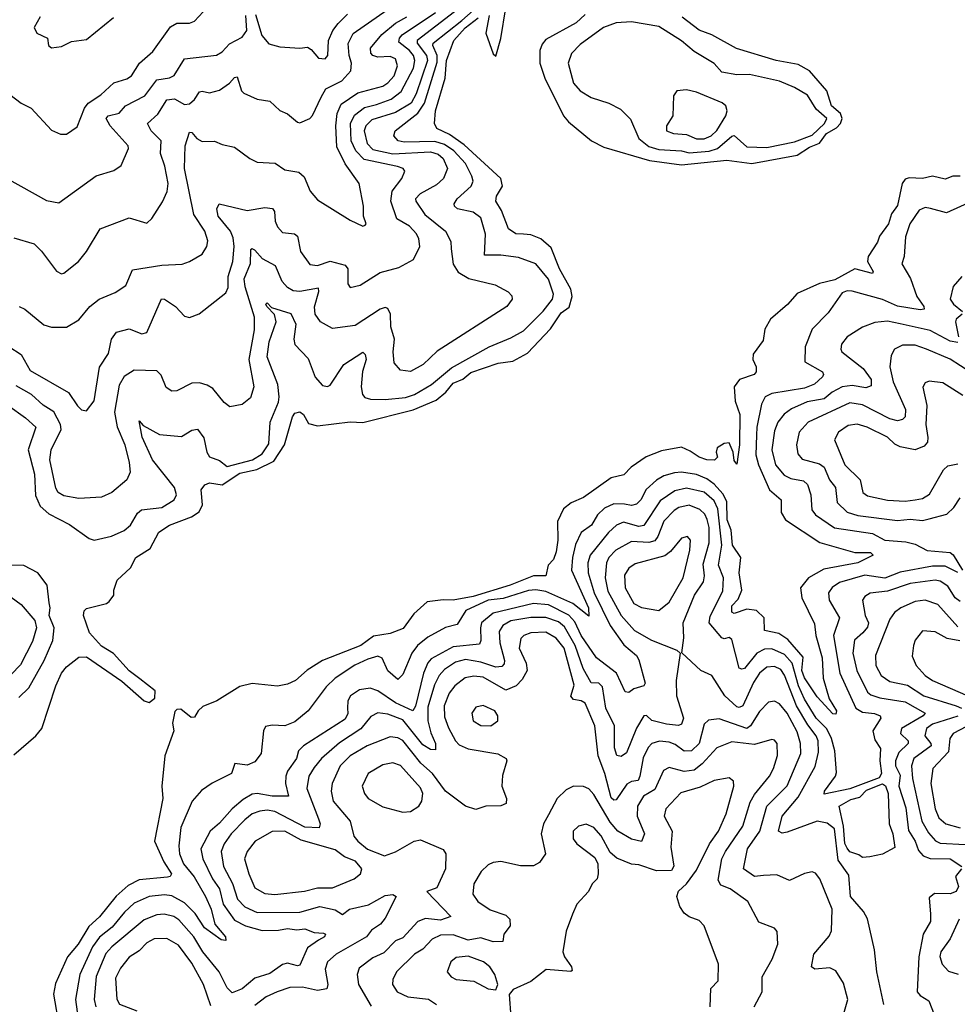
# Model space of a CAD drawing. Extents: x 1843161 to 1959474, y 907081 to 1016326.
# Tile 187 of 256: x 1863029 to 1866763, y 987676 to 991598. Entities that reach past the tile are written whole.
import ezdxf

# ---------------------------------------------------------------- set-up
doc = ezdxf.new("R2010")
doc.units = 0

msp = doc.modelspace()

# ---------------------------------------------------------------- linework, layer by layer
at = {"layer": '0CON20XD'}
for points in [[(1863005, 990729.6), (1863086, 990705), (1863116.2, 990676.2), (1863175, 990596), (1863195, 990586.2), (1863205, 990588.8), (1863262.9, 990635), (1863294.4, 990675), (1863348.8, 990765), (1863465, 990808.9), (1863535, 990788), (1863554.5, 990805.5), (1863597.1, 990872.9), (1863616.7, 990913.3), (1863620, 990945), (1863606.7, 991015), (1863589.8, 991065), (1863591.8, 991115), (1863552.4, 991155), (1863537.5, 991185), (1863578.8, 991221.2), (1863615, 991278.4), (1863645, 991282.4), (1863685, 991260.7), (1863705, 991262.5), (1863725, 991279.5), (1863745, 991310.5), (1863755, 991313.5), (1863785, 991306.2), (1863825, 991317.9), (1863865, 991345.3), (1863885, 991368.2), (1863895, 991370.5), (1863912.5, 991315), (1863922, 991305), (1863975, 991281.1), (1864025, 991273.1), (1864065, 991235.8), (1864095, 991223.1), (1864135, 991189.4), (1864145, 991187.5), (1864185, 991204), (1864195, 991215.8), (1864229.8, 991289.8), (1864247.7, 991322.3), (1864312.2, 991355), (1864348.2, 991395), (1864350.5, 991425), (1864340.6, 991455), (1864336.6, 991503.4), (1864356.6, 991543.4), (1864645, 991745.3)], [(1862990, 991300), (1863035, 991265.6), (1863074, 991245), (1863155, 991158), (1863191.7, 991141.7), (1863215, 991141.4), (1863258.3, 991171.7), (1863286.5, 991245), (1863301.9, 991265), (1863351.9, 991298.1), (1863403.9, 991346.1), (1863455, 991362), (1863473.5, 991375), (1863506.4, 991425), (1863559.2, 991470.8), (1863630, 991570), (1863655, 991583.8), (1863705, 991584.5), (1863725, 991592.2), (1863828.1, 991705)], [(1864021.4, 989908.6), (1864027, 989995), (1864060, 990075), (1864062.3, 990095), (1864056.6, 990145), (1864014.6, 990255), (1864022.3, 990315), (1864050.9, 990395), (1864043.1, 990423.1), (1864013.1, 990455), (1864009.2, 990465), (1864015, 990470), (1864032.1, 990452.1), (1864108.1, 990428.1), (1864128.5, 990385), (1864120.4, 990325), (1864125, 990304.4), (1864178.3, 990248.3), (1864205, 990174.4), (1864235, 990141.1), (1864255, 990136.9), (1864265, 990142.2), (1864320, 990225), (1864395, 990273.5), (1864404.7, 990264.7), (1864408.8, 990245), (1864393.9, 990196.1), (1864389.5, 990135), (1864394.7, 990105), (1864403.6, 990093.6), (1864425.8, 990085.8), (1864485, 990085.6), (1864565, 990093.2), (1864601.3, 990105), (1864669.4, 990145), (1864748.4, 990211.6), (1864898.9, 990295), (1864985, 990330.3), (1865035, 990358.4), (1865113.1, 990436.9), (1865150.3, 990485), (1865154.3, 990505), (1865135, 990564.6), (1865085, 990625.9), (1865015, 990650.3), (1864945, 990660.2), (1864880.6, 990660.6), (1864884, 990744), (1864865, 990808.9), (1864835, 990831.6), (1864773.1, 990845), (1864760.9, 990855), (1864758.8, 990865), (1864771.5, 990885), (1864827.2, 990935), (1864835.3, 990955), (1864830.2, 990975), (1864804.5, 991025), (1864758.1, 991075), (1864720.9, 991100.9), (1864682.3, 991112.3), (1864560.1, 991110.1), (1864535.7, 991115.7), (1864519.1, 991135), (1864524.6, 991155), (1864615, 991225.5), (1864641.5, 991265), (1864691.3, 991428.7), (1864691.2, 991455), (1864674.3, 991495), (1864676.1, 991505), (1864790.4, 991595), (1864915, 991706.4)], [(1864899.3, 991615), (1864885.8, 991545), (1864915, 991462.5), (1864925, 991453.3), (1864945, 991523.3), (1864964.7, 991645)], [(1862976.3, 990966.3), (1863135, 990877.5), (1863185, 990868.5), (1863333.9, 990976.1), (1863403.3, 990996.7), (1863432.6, 991017.4), (1863461.9, 991085), (1863460.6, 991095), (1863388.9, 991175), (1863373.4, 991205), (1863381.5, 991215), (1863425, 991225.2), (1863450.5, 991255), (1863526.6, 991295), (1863575, 991358.4), (1863625, 991366.6), (1863644.5, 991375.5), (1863685, 991442.4), (1863812.9, 991457.1), (1863835, 991470.5), (1863865, 991501.8), (1863915, 991528.2), (1863933.3, 991555), (1863929.8, 991615)], [(1862986.2, 990296.2), (1863035, 990264.4), (1863069.9, 990199.9), (1863223.3, 990113.3), (1863259.3, 990059.3), (1863275, 990044.4), (1863295, 990040), (1863325, 990080), (1863346.8, 990213.2), (1863382.2, 990267.8), (1863394.8, 990325.2), (1863415, 990353.6), (1863465, 990366.9), (1863515, 990346.5), (1863535, 990351.9), (1863593.9, 990486.1), (1863605, 990484.5), (1863650, 990455), (1863685, 990417.1), (1863705, 990411.9), (1863743.6, 990426.4), (1863850.2, 990509.8), (1863859.3, 990530.7), (1863859.3, 990575), (1863877.2, 990635), (1863882.5, 990695), (1863878.8, 990728.8), (1863868.6, 990755), (1863819.1, 990815), (1863813.8, 990845), (1863822.9, 990865), (1863935, 990838.6), (1864005, 990849.6), (1864035.5, 990845.5), (1864043.7, 990833.7), (1864046.7, 990795), (1864055, 990772.9), (1864075, 990750.9), (1864123.8, 990745), (1864135, 990735.5), (1864146.8, 990675), (1864185, 990622.2), (1864215, 990619.1), (1864265, 990635.6), (1864325, 990620.8), (1864335.3, 990605), (1864335.6, 990545.6), (1864345, 990531.4), (1864385, 990540), (1864465, 990591.2), (1864538.9, 990611.1), (1864597, 990643), (1864622.8, 990695), (1864618.8, 990725), (1864609.4, 990745), (1864581.4, 990775), (1864531.1, 990805), (1864506.6, 990875), (1864511.9, 990915), (1864550.4, 990965), (1864562.9, 990995), (1864555.8, 991005), (1864533.8, 991013.8), (1864400.9, 991040.9), (1864367.9, 991075), (1864348.5, 991115), (1864347, 991185), (1864362.3, 991217.7), (1864401.8, 991248.2), (1864449.8, 991260.2), (1864508.1, 991281.9), (1864548.1, 991311.9), (1864597.1, 991405), (1864602.8, 991435), (1864596.8, 991455), (1864581, 991475), (1864538.4, 991508.4), (1864541.6, 991525), (1864552.7, 991537.3), (1864685, 991626.2)], [(1863005, 988670), (1863092.5, 988745), (1863116.9, 988775), (1863172.1, 988945), (1863195, 988994.3), (1863215, 989020), (1863265, 989059.1), (1863295, 989059.8), (1863435, 988962.5), (1863524.9, 988884.9), (1863545, 988877.6), (1863566.6, 988895), (1863568.1, 988925), (1863507.1, 988972.9), (1863464.6, 989004.6), (1863402.6, 989072.6), (1863355, 989101.8), (1863306.5, 989155), (1863282.9, 989225), (1863285, 989242.5), (1863295, 989252.5), (1863375, 989272.5), (1863385, 989280), (1863403.3, 989305), (1863403.8, 989325), (1863417.5, 989365), (1863470, 989415), (1863492, 989455), (1863548.5, 989491.5), (1863583.1, 989556.9), (1863625.5, 989585), (1863712.9, 989617.1), (1863743.1, 989636.9), (1863757.1, 989665), (1863751.1, 989725), (1863765.8, 989745), (1863785, 989752.9), (1863835, 989745.2), (1863905, 989791.1), (1863973.4, 989806.6), (1864040.6, 989839.4), (1864083, 989905), (1864115, 990016.2), (1864125, 990030), (1864144.1, 990035.9), (1864158.6, 990025), (1864179.2, 989989.2), (1864215, 989979.6), (1864344.6, 989995.4), (1864395, 989992.9), (1864596.6, 990043.4), (1864687.6, 990082.4), (1864726.2, 990113.8), (1864755, 990150.4), (1864793.5, 990166.5), (1864825, 990192.4), (1864935, 990230), (1864992.9, 990237.1), (1865051, 990269), (1865143.2, 990366.8), (1865185, 990430.2), (1865217.1, 990452.9), (1865229.3, 990495), (1865223.5, 990525), (1865179.2, 990605), (1865145, 990689.2), (1865105, 990725.2), (1865065, 990741.3), (1865035, 990743.5), (1865004.8, 990744.8), (1864975.5, 990765), (1864947.5, 990837.5), (1864924.6, 990875), (1864927.3, 990895), (1864951.2, 990935), (1864944.6, 990965), (1864799.2, 991099.2), (1864740.7, 991140.7), (1864690.5, 991165), (1864680.7, 991185), (1864684.8, 991235), (1864723.3, 991365), (1864729.2, 991435), (1864757.6, 991515), (1864802.9, 991565), (1864855, 991606.1)], [(1864761.1, 991628.9), (1864612.1, 991515), (1864612.3, 991505), (1864649, 991455), (1864652.6, 991435), (1864607.8, 991302.2), (1864587.5, 991265), (1864525, 991227.8), (1864431.4, 991198.6), (1864407.6, 991175), (1864401.2, 991155), (1864412.7, 991105), (1864435, 991081.5), (1864515, 991064.3), (1864665, 991071.6), (1864695, 991061.9), (1864715.2, 991045), (1864732.2, 991005), (1864716.8, 990965), (1864689.5, 990940.5), (1864623.9, 990905), (1864605.4, 990885), (1864606.1, 990875), (1864641.8, 990821.8), (1864725.4, 990755), (1864746.2, 990715), (1864746.9, 990685), (1864754.7, 990624.7), (1864775, 990592.5), (1864817.7, 990567.7), (1864922.3, 990542.3), (1864975, 990514.3), (1864988.3, 990498.3), (1864990.8, 990485), (1864968.6, 990455), (1864692.2, 990277.8), (1864635.5, 990225), (1864585, 990196.4), (1864545, 990201.9), (1864520.7, 990230.7), (1864516.2, 990275), (1864522, 990325), (1864507.2, 990375), (1864505.3, 990425.3), (1864495, 990447.1), (1864485, 990451.1), (1864465, 990444.6), (1864365, 990380), (1864275, 990367.7), (1864227.5, 990395), (1864205.9, 990425), (1864203.6, 990453.6), (1864220.5, 990515), (1864218.6, 990528.6), (1864145, 990515.6), (1864118.5, 990518.5), (1864095, 990531.8), (1864074.7, 990555), (1864047.1, 990617.1), (1863996.2, 990645), (1863965, 990680.5), (1863955, 990685.6), (1863948.5, 990681.5), (1863946.7, 990625), (1863921.3, 990565), (1863925.3, 990535), (1863963.3, 990415), (1863963, 990363), (1863941.6, 990245), (1863960.8, 990135), (1863948.7, 990091.3), (1863915, 990064.5), (1863866.4, 990056.4), (1863842.7, 990072.7), (1863798.4, 990128.4), (1863775, 990142.7), (1863745, 990150.9), (1863715, 990150), (1863655, 990119.4), (1863635, 990118.6), (1863612.8, 990132.8), (1863592.1, 990182.1), (1863575, 990198.8), (1863485, 990201.5), (1863445, 990177.1), (1863425, 990142.5), (1863406.7, 990035), (1863416.7, 989976.7), (1863447.4, 989905), (1863465.4, 989834.6), (1863468.8, 989795), (1863455.6, 989765), (1863395.8, 989714.2), (1863355, 989695.4), (1863265, 989690.3), (1863205, 989700.9), (1863182.7, 989715), (1863172.3, 989732.3), (1863148.9, 989845), (1863153.6, 989885), (1863193.9, 989965), (1863190.7, 989985), (1863165, 990036.2), (1863122, 990062), (1863075.4, 990105.4), (1863015, 990139.4)], [(1863026.7, 990455), (1863049.4, 990445), (1863125, 990382.1), (1863155, 990372.7), (1863215, 990373.3), (1863265, 990402.2), (1863308.8, 990455), (1863345, 990484.6), (1863408.8, 990511.2), (1863450.9, 990539.1), (1863477.9, 990602.1), (1863595, 990620), (1863675.4, 990624.6), (1863705, 990634.5), (1863755, 990664.4), (1863774.5, 990695), (1863777.6, 990717.6), (1863765.6, 990755), (1863721.9, 990821.9), (1863684.7, 991005), (1863687.5, 991095), (1863705, 991150.6), (1863715, 991148.2), (1863735, 991124.4), (1863755, 991113.1), (1863805, 991114.2), (1863835, 991100.8), (1863885, 991090.6), (1863945.3, 991045.3), (1863975, 991030.9), (1864047, 991027), (1864085, 991000.5), (1864140.5, 990990.5), (1864161.5, 990971.5), (1864185.6, 990915), (1864215, 990880.6), (1864345, 990800), (1864395, 990776.2), (1864405, 990780), (1864408.8, 990785), (1864398, 990815), (1864398.5, 990855), (1864381.5, 990945), (1864325, 991023.8), (1864291.8, 991091.8), (1864288.6, 991175), (1864293.5, 991225), (1864309.1, 991260.9), (1864375, 991306.5), (1864475, 991333.7), (1864495, 991346.6), (1864520, 991375), (1864534.2, 991414.2), (1864525, 991442.3), (1864505, 991451.7), (1864455, 991449.4), (1864435, 991454.8), (1864427.3, 991465), (1864425.7, 991485), (1864471.5, 991538.5), (1864526.1, 991583.9), (1864570.8, 991609.2)], [(1863110.3, 991609.7), (1863087, 991567), (1863096.7, 991545), (1863140, 991525), (1863143.3, 991495), (1863155, 991486.2)], [(1863155, 991486.2), (1863195, 991491.4), (1863235, 991510.6), (1863295, 991518.6), (1863403, 991607)], [(1863968.3, 991618.3), (1863992.7, 991535), (1864021.5, 991501.5), (1864065, 991490.4), (1864145, 991484.5), (1864175, 991488.9), (1864190, 991480), (1864218.8, 991445), (1864245, 991442.2), (1864256.4, 991455), (1864258.9, 991515), (1864276.3, 991555), (1864297.3, 991582.7), (1864335, 991620.7)], [(1865280.8, 991619.2), (1865245.3, 991585), (1865125, 991518.9), (1865109.2, 991500.8), (1865100.7, 991475), (1865100.7, 991425), (1865120, 991365), (1865195, 991215.6), (1865215, 991191.5), (1865306, 991116), (1865355, 991090.7), (1865536.6, 991036.6), (1865665, 991020.3)], [(1865665, 991020.3), (1865845, 991038.3), (1865945, 991024.8), (1866125, 991057.8), (1866175, 991090), (1866214.4, 991105.6), (1866242.2, 991145), (1866282.4, 991167.6), (1866298.6, 991185), (1866304.4, 991205), (1866298.6, 991225), (1866262.7, 991255), (1866244.1, 991315), (1866175, 991394.1), (1866129.5, 991419.5), (1866042.2, 991435), (1865883.2, 991483.2), (1865785, 991537.4), (1865735, 991556.2), (1865668, 991608)], [(1865695, 991067.6), (1865775, 991074), (1865807.8, 991085), (1865865, 991134.2), (1865875, 991136.8), (1865925, 991091.5), (1866005, 991088.7), (1866115, 991110.9), (1866185, 991137.8), (1866234, 991185), (1866243, 991205), (1866201.2, 991241.2), (1866167, 991297), (1866115, 991327.7), (1866055, 991353.1), (1865935, 991379.3), (1865885, 991378.6), (1865825, 991389.2), (1865795, 991423.6), (1865715, 991470.9), (1865665, 991514.5), (1865575, 991571.2), (1865465, 991589.7), (1865405, 991585.9), (1865353.5, 991566.5), (1865261.4, 991498.6), (1865227.2, 991462.8), (1865213.9, 991425), (1865235, 991345.7), (1865260.9, 991315), (1865305, 991287.5), (1865375, 991265.5), (1865421.1, 991241.1), (1865462, 991202), (1865494.3, 991125), (1865535, 991093.4), (1865575, 991081.4), (1865665, 991075.9), (1865695, 991067.6)], [(1865725, 991123.2), (1865755, 991123.4), (1865782.5, 991135), (1865805, 991156.7), (1865841.3, 991215), (1865846.5, 991235), (1865841.1, 991255), (1865826.8, 991266.8), (1865725, 991310), (1865685, 991318.5), (1865645.8, 991314.2), (1865632.5, 991295), (1865630.4, 991215), (1865605.6, 991175), (1865604.4, 991155), (1865632.5, 991145), (1865685, 991140.6), (1865725, 991123.2)], [(1866775, 990975.2), (1866745, 990974.3), (1866715, 990962.6), (1866665, 990974.2), (1866625, 990964.9), (1866571.9, 990968.1), (1866555, 990962.8), (1866543.1, 990945), (1866525, 990858.1), (1866501.1, 990825), (1866489.2, 990785), (1866453.9, 990736.1), (1866445, 990711.9), (1866408.2, 990655), (1866405.8, 990635), (1866427.5, 990595), (1866425, 990586.7), (1866355, 990605.2), (1866275, 990561.3), (1866215, 990547.4), (1866125, 990507), (1866086.6, 990463.4), (1866019.3, 990405), (1865996.4, 990365), (1865989.7, 990320.3), (1865949.6, 990265), (1865948.8, 990245), (1865961.9, 990215), (1865962.5, 990195), (1865953.8, 990185), (1865895.7, 990164.3), (1865874.6, 990135), (1865878.7, 990078.7), (1865897.6, 990025), (1865896.1, 989905), (1865885, 989827.5), (1865875, 989842.5), (1865870.8, 989875), (1865855, 989912.5), (1865835, 989910), (1865807, 989893), (1865802.5, 989875), (1865807.5, 989855), (1865796.4, 989843.6), (1865765.7, 989844.3), (1865735, 989854.7), (1865699.7, 989879.7), (1865665, 989894.6), (1865585, 989880.4), (1865523.7, 989856.3), (1865464.8, 989815.2), (1865434.6, 989785.4), (1865385, 989772.5), (1865275, 989694.3), (1865225, 989673), (1865195, 989650), (1865171.4, 989598.6), (1865171.6, 989525), (1865165, 989478.8), (1865155, 989448), (1865133.8, 989425), (1865125, 989382), (1865075, 989382.4), (1864982.3, 989345), (1864835, 989300.3), (1864755, 989285.3), (1864715, 989287.1), (1864651.1, 989278.9), (1864598.9, 989231.1), (1864556.6, 989173.4), (1864505, 989152.2), (1864437.8, 989142.2), (1864387.6, 989105), (1864234.6, 989045.4), (1864173.4, 989006.6), (1864127.7, 988965), (1864095, 988950.9), (1864055, 988942.6), (1863955, 988953.1), (1863905, 988941.5), (1863813.8, 988885), (1863757.7, 988862.3), (1863739.5, 988845), (1863725, 988819.2), (1863711.2, 988818.8)], [(1866817.4, 990872.6), (1866720.7, 990829.3), (1866655.8, 990845.8), (1866635, 990850), (1866610.9, 990839.1), (1866574.3, 990785), (1866557.3, 990732.7), (1866551.4, 990655), (1866542.2, 990625), (1866576.7, 990566.7), (1866601.6, 990495), (1866630, 990455), (1866630.6, 990445), (1866615, 990441.9), (1866525, 990456.3), (1866465, 990483.1), (1866345, 990516.9), (1866325, 990517.5), (1866305, 990509.4), (1866249.4, 990430.6), (1866184.7, 990365.3), (1866156.9, 990295), (1866155.6, 990235), (1866225.7, 990195.7), (1866230.4, 990185), (1866226.2, 990175), (1866195, 990145.7), (1866155, 990130.8), (1866025, 990109), (1865997.5, 990095), (1865982.9, 990067.1), (1865964.1, 989975), (1865963.4, 989943.4), (1865961.4, 989865), (1865971.1, 989825), (1866014.7, 989724.7), (1866061.3, 989685), (1866062, 989635), (1866079.2, 989605), (1866215.6, 989515), (1866355, 989476.1), (1866417.5, 989475), (1866428, 989465), (1866367.5, 989435), (1866231.1, 989408.9), (1866170.5, 989375), (1866138.4, 989335), (1866144.3, 989295), (1866195, 989190.8), (1866199.7, 989145), (1866224.4, 989055.6), (1866228.4, 988975), (1866253, 988893), (1866281.6, 988845), (1866278.8, 988831.2), (1866267.8, 988832.2), (1866205, 988901), (1866155, 988975.6), (1866144.4, 989005), (1866148.8, 989058.8), (1866088.4, 989128.4), (1866052.5, 989152.5), (1865995.4, 989165.4), (1865994.1, 989215), (1865963.9, 989243.9), (1865925, 989249.4), (1865875, 989232.7), (1865865, 989237.5), (1865865, 989262.9), (1865889.9, 989290.1), (1865905.1, 989324.9), (1865894.9, 989395), (1865901.1, 989455), (1865867.7, 989505), (1865862.2, 989565), (1865847.2, 989605), (1865845, 989678.4), (1865829.2, 989709.2), (1865795, 989747.1), (1865765, 989769.1), (1865725, 989786.2), (1865665, 989796), (1865637.2, 989792.8), (1865595, 989781.6), (1865565, 989764.2), (1865523.7, 989726.3), (1865503.2, 989685), (1865485, 989667.6), (1865465, 989662.8), (1865437.6, 989667.6), (1865395, 989669.8), (1865358.4, 989651.6), (1865329.5, 989625), (1865305.9, 989584.1), (1865265.2, 989555), (1865242.4, 989507.6), (1865230.3, 989455), (1865227.1, 989405), (1865293.8, 989255), (1865295, 989222.5), (1865232.4, 989272.4), (1865125, 989319.6), (1865085, 989326.5), (1865055, 989324.6), (1864955, 989292.8), (1864895, 989285.5), (1864805.9, 989245), (1864771.5, 989188.5), (1864725, 989176.6), (1864655, 989138.3), (1864613.8, 989105), (1864591.1, 989075), (1864555, 988989.4), (1864535, 988970), (1864495, 989004.5), (1864472.5, 989055), (1864455, 989062.2), (1864415, 989051.2), (1864363.4, 989026.6), (1864285.4, 988975), (1864249.7, 988940.3), (1864178.1, 988845), (1864125, 988801.2), (1864085, 988784.6), (1864035, 988787.5), (1864008.3, 988781.7), (1864000, 988765), (1863990, 988675), (1863965, 988641.4), (1863935, 988627.8), (1863885.6, 988634.4), (1863872, 988595), (1863795, 988556.9), (1863752.4, 988527.6), (1863715.6, 988485), (1863670.4, 988379.6), (1863662.6, 988307.4), (1863665.7, 988275), (1863681.9, 988235), (1863723.4, 988183.4), (1863769.5, 988105), (1863791.2, 988055), (1863805.7, 987995), (1863848.7, 987945), (1863850, 987930), (1863831.9, 987931.9), (1863765, 987979.8), (1863727.9, 988037.9), (1863685, 988080), (1863635, 988107.8), (1863605, 988112.4), (1863545, 988105.5), (1863485, 988078.6), (1863446.9, 988043.1), (1863397.4, 987982.6), (1863347, 987943), (1863318.9, 987905), (1863267.7, 987795), (1863251.7, 987695), (1863257.2, 987645)], [(1866781.2, 990575), (1866747.1, 990535), (1866734.4, 990485), (1866747.8, 990465), (1866783.3, 990435)], [(1866782.5, 990425), (1866759.1, 990405), (1866755.8, 990395), (1866768.3, 990335)], [(1866765, 990311.5), (1866735, 990316.8), (1866655, 990360.2), (1866535, 990386.1), (1866485, 990397), (1866435, 990391.2), (1866385, 990372.9), (1866325, 990334.5), (1866302.1, 990305), (1866299.1, 990285), (1866303.6, 990275), (1866388.1, 990208.1), (1866419.8, 990165), (1866420.5, 990139.5), (1866399, 990131), (1866345, 990140.3), (1866305, 990135.9), (1866265.1, 990114.9), (1866232.7, 990087.3), (1866165, 990076.1), (1866102.3, 990047.7), (1866073.7, 990026.3), (1866049, 989995), (1866035, 989960), (1866024.1, 989885), (1866039.5, 989825), (1866073.7, 989783.7), (1866100, 989770), (1866150.6, 989760.6), (1866167, 989747), (1866180.4, 989705), (1866184, 989645), (1866198.8, 989625), (1866274.3, 989574.3), (1866425, 989551.6), (1866474.1, 989524.1), (1866558.4, 989518.4), (1866595, 989508.8), (1866643.5, 989483.5), (1866735.3, 989475.3), (1866746.5, 989466.5), (1866784.3, 989405)], [(1866817.6, 990192.4), (1866735, 990246), (1866640, 990285), (1866595, 990301.6), (1866545, 990301.5), (1866513.1, 990285), (1866499.8, 990260.2), (1866494.6, 990215), (1866507.5, 990155), (1866556.6, 990045), (1866555, 990016.2), (1866545, 990005.6), (1866525, 990000.7), (1866495, 990007.7), (1866385, 990064.2), (1866335, 990071.1), (1866169.2, 989995), (1866132.9, 989955), (1866122.5, 989905), (1866128.7, 989868.7), (1866145, 989847.3), (1866215, 989829.3), (1866232.7, 989815), (1866254.8, 989765), (1866278.6, 989735), (1866284.5, 989674.5), (1866325, 989636.2), (1866366.5, 989623.5), (1866525, 989603.2), (1866575, 989607.7), (1866625, 989602.9), (1866650.8, 989609.2), (1866721.4, 989628.6), (1866748.9, 989655), (1866775, 989693.1)], [(1866785, 990101.1), (1866705, 990150.8), (1866651.3, 990158.7), (1866635, 990151.2), (1866625.8, 990134.2), (1866641.7, 990061.7), (1866637.4, 989985), (1866645.7, 989934.3), (1866644, 989915), (1866630.9, 989899.1), (1866595, 989883.9), (1866535, 989896.2), (1866515, 989906.5), (1866485, 989935.2), (1866404.2, 989974.2), (1866365, 989986.8), (1866328.8, 989981.2), (1866290.6, 989955), (1866274.4, 989925), (1866315.8, 989825), (1866376.2, 989765), (1866387.2, 989715), (1866405, 989701.6), (1866485, 989684.5), (1866555, 989680.2)], [(1862981.9, 990061.9), (1863052.4, 990012.4), (1863092.5, 989975), (1863063.1, 989885), (1863087.7, 989787.7), (1863092.2, 989702.2), (1863110.4, 989660.4), (1863145, 989629.4), (1863227.7, 989587.7), (1863305, 989530.9), (1863325, 989524.6), (1863395, 989540.9), (1863445, 989562.7), (1863469.6, 989585), (1863498, 989632), (1863514.3, 989645.7), (1863595, 989655.3), (1863644.5, 989685), (1863653.3, 989705), (1863645.7, 989735), (1863558.1, 989845), (1863516.7, 989935), (1863505, 990000), (1863520.8, 989980.8), (1863585, 989946), (1863673, 989937), (1863715, 989963.1), (1863736.4, 989966.4), (1863762.7, 989932.7), (1863774.8, 989875), (1863785, 989856.8), (1863825, 989842), (1863855, 989818.4), (1863955.8, 989845), (1863995, 989868), (1864021.4, 989908.6)], [(1866555, 989680.2), (1866595, 989684.8), (1866625, 989691.1), (1866652, 989708), (1866708.4, 989805), (1866725, 989820.3), (1866765, 989829)], [(1866765, 989396.4), (1866715, 989420.7), (1866665, 989420.8), (1866535, 989397.7), (1866475, 989372.7), (1866395, 989385.2), (1866293.8, 989356.2), (1866264.4, 989335.6), (1866249.6, 989315), (1866252.2, 989285), (1866293.6, 989215), (1866270.4, 989145), (1866294.8, 988995), (1866359.4, 988855), (1866385, 988839.8), (1866433.7, 988833.7), (1866455.5, 988825), (1866458.8, 988815), (1866427.1, 988765), (1866435, 988729.1), (1866457.9, 988695), (1866454.2, 988645), (1866460.8, 988595), (1866452.3, 988577.7), (1866335, 988533.5), (1866233.3, 988513.3), (1866234.6, 988525), (1866278.5, 988585), (1866281.5, 988598.5), (1866275.2, 988685), (1866261.6, 988735), (1866243.5, 988773.5), (1866201, 988815), (1866155, 988891.2), (1866130.6, 988945), (1866104.9, 989034.9), (1866075, 989069.7), (1866025, 989092), (1865995, 989090.4), (1865965, 989074), (1865915, 989013.9), (1865905, 989010.5), (1865895, 989015.4), (1865865, 989129.2), (1865855, 989137.5), (1865835, 989132), (1865825, 989135.4), (1865775.3, 989195), (1865778.6, 989221.4), (1865829, 989321), (1865832.2, 989375), (1865812.3, 989425), (1865825.9, 989505), (1865809.1, 989649.1), (1865795, 989681.5), (1865755, 989716), (1865685, 989731.9), (1865638.4, 989721.6), (1865579.1, 989680.9), (1865515, 989582.9), (1865495, 989579.3), (1865433.4, 989596.6), (1865405.5, 989584.5), (1865374.6, 989555.4), (1865300.5, 989465), (1865291.5, 989435), (1865293.4, 989395), (1865317, 989315), (1865381.2, 989185), (1865435, 989108.1), (1865485.1, 989065.1), (1865495, 989047.8), (1865520.5, 988955), (1865515.3, 988944.7), (1865475, 988932.7), (1865455, 988918.1), (1865440.6, 988920.6), (1865406.1, 988995), (1865325.8, 989055.8), (1865265, 989145.2), (1865239.8, 989199.8), (1865216.1, 989226.1), (1865135, 989267.5), (1865075, 989271.8), (1864915, 989233.8), (1864868.7, 989195), (1864863.5, 989175), (1864865.2, 989124.8), (1864859.6, 989110.4), (1864755, 989100.3), (1864667.7, 989052.3), (1864654, 989036), (1864636.7, 988995), (1864605, 988863.3), (1864595, 988845.2), (1864525, 988876.2), (1864455, 988924.8), (1864425, 988934.7), (1864382, 988928), (1864346.1, 988905), (1864335.7, 988885), (1864334, 988855), (1864336.2, 988833.8), (1864325, 988812), (1864159.6, 988705), (1864139.1, 988685), (1864130.9, 988655), (1864096.1, 988605), (1864088.9, 988585), (1864087.8, 988555), (1864100, 988505), (1864034.7, 988505.3), (1863974.4, 988515.6), (1863955, 988512.3), (1863918.4, 988491.6), (1863874.7, 988455), (1863825, 988397.6), (1863787.7, 988365), (1863750.4, 988295), (1863758.4, 988255), (1863796.6, 988175), (1863824.2, 988135), (1863838.7, 988075), (1863885, 988011.1), (1863927.8, 987987.8), (1863995, 987969.8), (1864059.5, 987970.5), (1864095, 987978.1), (1864132.4, 987972.4), (1864165, 987975.7), (1864202.2, 987962.2), (1864238.8, 987958.8), (1864246.9, 987955), (1864242.7, 987945), (1864219.3, 987930.7), (1864175, 987901.2), (1864145, 987831.6), (1864135, 987828.8), (1864095, 987839.2), (1864075, 987834.3), (1864025, 987797.8), (1863965, 987779.8), (1863915, 987737.5), (1863875, 987721.5), (1863855, 987740.9), (1863823, 987805), (1863758.7, 987885), (1863721.9, 987945), (1863662.5, 988012.5), (1863642.2, 988025), (1863604.8, 988034.8), (1863575, 988032.3), (1863525, 988012.6), (1863396, 987905), (1863372.4, 987877.6), (1863333.2, 987786.8), (1863325.5, 987695), (1863331.5, 987665)], [(1866470.9, 987675), (1866442.9, 987805), (1866433, 987893), (1866405, 988015.7), (1866389.2, 988045), (1866338, 988105), (1866330.7, 988190.7), (1866289.2, 988249.2), (1866273.8, 988375), (1866245, 988397), (1866205, 988405.2), (1866085, 988360.9), (1866065, 988357.8), (1866051.5, 988365), (1866065.8, 988425), (1866129.5, 988500.5), (1866196.7, 988623.3), (1866210.2, 988679.8), (1866208.8, 988725), (1866201.3, 988745), (1866168.4, 988788.4), (1866123.4, 988865), (1866075, 988987.3), (1866059.9, 989009.9), (1866035, 989021.9), (1866005, 989018.7), (1865975.7, 988995), (1865951.7, 988958.3), (1865908.4, 988865), (1865895, 988858.4), (1865885, 988861.1), (1865837.6, 988905), (1865785, 988985.6), (1865741.2, 989005), (1865666.1, 989076.1), (1865674.5, 989135), (1865671.8, 989195), (1865717.1, 989305), (1865751.9, 989358.1), (1865756.8, 989383.2), (1865751.3, 989428.7), (1865775.4, 989514.6), (1865774.3, 989575), (1865766.8, 989606.8), (1865758, 989628), (1865737.3, 989647.3), (1865695, 989664), (1865653.5, 989655), (1865635, 989643.5), (1865595, 989600.7), (1865571, 989539), (1865558.3, 989521.7), (1865535, 989514.9), (1865465, 989519.6), (1865403.2, 989485), (1865375.2, 989455), (1865366.5, 989435), (1865360.3, 989375), (1865371.4, 989321.4), (1865424.8, 989225), (1865477.7, 989165), (1865545, 989126.6), (1865646, 989086), (1865660, 989075), (1865643.3, 988965), (1865644.6, 988905), (1865673.2, 988815), (1865665, 988791.2), (1865653, 988787), (1865605, 988792.3), (1865546.7, 988806.7), (1865525, 988826.2), (1865515, 988825.5), (1865485, 988776.2), (1865445, 988677.1), (1865425, 988663.2), (1865407.4, 988667.4), (1865397.5, 988697.5), (1865397.7, 988785), (1865363.7, 988855), (1865350.2, 988940.2), (1865335, 988955.2), (1865305, 988956.6), (1865273.4, 989013.4), (1865241.5, 989105), (1865198.9, 989178.9), (1865175, 989199.2), (1865125, 989216.4), (1865065, 989216.4), (1864985, 989203.2), (1864952.5, 989185), (1864939, 989161), (1864941.2, 989115), (1864959.2, 989045), (1864958.4, 989031.6), (1864949.2, 989020.8), (1864925, 989018.5), (1864865, 989038.4), (1864805, 989049.4), (1864765, 989038.8), (1864720.2, 989009.8), (1864699.4, 988985), (1864681, 988949), (1864655, 988858.8), (1864654.6, 988804.6), (1864666.7, 988756.7), (1864685.2, 988715), (1864685, 988688.8), (1864665, 988690.9), (1864635, 988708.9), (1864555, 988808.4), (1864495, 988831.3), (1864455, 988836.8), (1864427.8, 988822.2), (1864387.3, 988772.7), (1864302.9, 988717.1), (1864230.5, 988655), (1864201.5, 988618.5), (1864180, 988585), (1864172, 988535), (1864219, 988415), (1864225.3, 988394.7), (1864221.1, 988378.9), (1864165, 988380.7), (1864045, 988444), (1864015, 988448.4), (1863985, 988444.4), (1863955, 988434), (1863925, 988410.6), (1863871.5, 988355), (1863843.4, 988315), (1863831.3, 988285), (1863840.8, 988225), (1863876.7, 988156.7), (1863896.8, 988095), (1863925, 988064), (1863975, 988041.9), (1864145, 988042.5), (1864224.8, 988064.8), (1864285, 988052.1), (1864315, 988033.1), (1864342, 988055), (1864417.5, 988072.5), (1864485, 988108.5), (1864515, 988112.9), (1864528.6, 988105), (1864485, 988019.2), (1864466.4, 987995), (1864429.6, 987970.4), (1864410, 987945), (1864288.8, 987875), (1864255, 987845.5), (1864245.3, 987815), (1864256.5, 987755), (1864252.6, 987737.4), (1864215, 987730), (1864155, 987744.3), (1864105, 987743.1), (1864054.4, 987725), (1864010.5, 987705), (1863965, 987670.3)], [(1865575, 989244.7), (1865615, 989277.1), (1865671, 989375), (1865697.6, 989485), (1865700, 989525), (1865688.7, 989538.7), (1865665, 989532.9), (1865621, 989479), (1865598.4, 989461.6), (1865480.1, 989429.9), (1865455, 989413.2), (1865437.9, 989385), (1865440.8, 989335), (1865475, 989272.1), (1865505, 989256), (1865575, 989244.7)], [(1863025, 988897.3), (1863065, 988936.6), (1863126.2, 989045), (1863160.2, 989125), (1863166, 989175), (1863145.6, 989225), (1863150.5, 989255), (1863145.6, 989275.6), (1863138.4, 989345), (1863101.3, 989395), (1863045, 989423.3), (1862955, 989424.4)], [(1866775, 989280.7), (1866755, 989294.6), (1866725, 989341.4), (1866695, 989361.2), (1866675, 989365.5), (1866575, 989352.2), (1866485, 989320.9), (1866416.1, 989313.9), (1866395, 989300.5), (1866386.2, 989285), (1866395.7, 989225), (1866409.1, 989195), (1866405, 989178.2), (1866387.5, 989155), (1866353.5, 989126.5), (1866347.2, 989075), (1866363.6, 989005), (1866405, 988918.7), (1866418.2, 988908.2), (1866455, 988896.1), (1866555, 988880.3), (1866635.5, 988835), (1866627.5, 988825), (1866540.3, 988775), (1866536.6, 988755), (1866567.3, 988725), (1866567.3, 988715), (1866530.9, 988679.1), (1866517.7, 988645), (1866517.6, 988625), (1866535, 988588.1), (1866530.8, 988545), (1866557.9, 988457.9), (1866568.6, 988368.6), (1866595.2, 988325), (1866608.3, 988288.3), (1866626.8, 988266.8), (1866655, 988256.9), (1866735, 988255.8), (1866780.8, 988225)], [(1862975, 989312.4), (1863035, 989268.4), (1863089.4, 989205), (1863096.3, 989175), (1863079.3, 989120.7), (1863031.9, 989028.1), (1862995, 988990)], [(1866765, 989179.4), (1866685, 989268.4), (1866635, 989286.1), (1866595, 989280.9), (1866538.5, 989255), (1866513.3, 989236.7), (1866495, 989210.5), (1866437.5, 989065), (1866438.8, 989025), (1866459.7, 988985), (1866495, 988962), (1866565, 988947), (1866630, 988905), (1866758.5, 988865), (1866780, 988855)], [(1866773.4, 989123.4), (1866723, 989133), (1866675, 989159.1), (1866625, 989163.1), (1866595, 989125.7), (1866588.2, 989105), (1866583.1, 989063.1), (1866599.6, 989025), (1866635, 988985.9), (1866665, 988965.7), (1866804.6, 988904.6)], [(1866310.7, 987639.3), (1866327.2, 987695), (1866309.5, 987759.5), (1866279, 987809), (1866255, 987821.3), (1866195.7, 987815.7), (1866181.9, 987825), (1866192.1, 987875), (1866252.7, 987947.3), (1866262.2, 987967.8), (1866265.3, 988055), (1866215.8, 988175.8), (1866198.6, 988198.6), (1866185, 988203.1), (1866155, 988196.5), (1866095, 988169.5), (1866045, 988191.6), (1865991.1, 988188.9), (1865955, 988184.7), (1865911.8, 988215), (1865927, 988295), (1865976.2, 988365), (1866004.4, 988465), (1866085, 988546), (1866140.4, 988675), (1866138.8, 988715), (1866125, 988761.5), (1866085, 988836.1), (1866055, 988873.3), (1866035, 988883.9), (1866010.8, 988879.2), (1865975, 988842.3), (1865939.6, 988785), (1865925, 988774.9), (1865815, 988812.7), (1865772.4, 988807.6), (1865755, 988791.4), (1865734.8, 988715), (1865705, 988684.8), (1865675, 988684.3), (1865640.1, 988710.1), (1865615, 988719.7), (1865576.7, 988723.3), (1865546, 988714), (1865531.4, 988698.6), (1865511.9, 988658.1), (1865498.5, 988585), (1865492.4, 988567.6), (1865465, 988563.2), (1865447.6, 988552.4), (1865405, 988490), (1865395, 988488.5), (1865385, 988498.5), (1865360, 988595), (1865332.7, 988665), (1865319.8, 988785), (1865281.3, 988875), (1865265.7, 988885), (1865235, 988890.5), (1865223.7, 988903.7), (1865237.4, 988947.4), (1865196.9, 989095), (1865165, 989134.8), (1865125, 989157.8), (1865064, 989156), (1865036.2, 989145), (1865025, 989132.5), (1865018.7, 989095), (1865046.4, 989035), (1865049.7, 989005), (1865030.7, 988969.3), (1865005.7, 988944.3), (1864965, 988927.7), (1864875, 988978.5), (1864837.1, 988982.9), (1864803.6, 988976.4), (1864761.3, 988945), (1864738.9, 988915), (1864720, 988865), (1864721, 988821), (1864736.7, 988776.7), (1864764.3, 988725), (1864779.2, 988709.2), (1864815, 988693.5), (1864933.3, 988673.3), (1864965.8, 988655), (1864969.2, 988645), (1864952.3, 988587.7), (1864949.2, 988545), (1864967.5, 988495), (1864966, 988475), (1864945, 988465.8), (1864885, 988465.6), (1864845, 988451.2), (1864805, 988465.3), (1864725, 988524.1), (1864673.3, 988595), (1864626.7, 988636.7), (1864555, 988726.8), (1864535, 988737.5), (1864505, 988740.8), (1864413.4, 988705), (1864344.8, 988665), (1864305.2, 988625), (1864273.7, 988555), (1864269.3, 988525), (1864277.1, 988485), (1864345.3, 988405), (1864359.3, 988345), (1864375.2, 988325.2), (1864414, 988294), (1864482.4, 988267.6), (1864525, 988282.9), (1864600, 988325), (1864625, 988331.5), (1864715, 988292.5), (1864726.7, 988275), (1864724.6, 988215), (1864689.9, 988140.1), (1864650, 988125), (1864745.5, 988025), (1864705, 988010.4), (1864645, 988017), (1864615, 988005.8), (1864555, 987941), (1864525, 987927.9), (1864478.8, 987881.2), (1864435, 987860.3), (1864380.7, 987819.3), (1864373.2, 987795), (1864378.6, 987755), (1864428.9, 987668.9)], [(1863711.2, 988818.8), (1863670.9, 988850.9), (1863655, 988850.2), (1863647.3, 988842.7), (1863637.5, 988795), (1863643.1, 988765), (1863607.3, 988665), (1863595.2, 988545), (1863599.5, 988495), (1863565.8, 988325), (1863602.7, 988242.7), (1863633.6, 988195), (1863627.5, 988185), (1863617.2, 988182.8), (1863505, 988171.7), (1863461.5, 988148.5), (1863413.7, 988106.3), (1863346.4, 988023.6), (1863303.8, 987986.2), (1863261.3, 987915), (1863219.1, 987865), (1863171.1, 987758.9), (1863163.3, 987716.7), (1863185.7, 987585.7)], [(1864905, 988784.7), (1864933.1, 988805), (1864933.1, 988825), (1864921.9, 988845), (1864875, 988866.2), (1864845, 988859.2), (1864829.6, 988835), (1864834.4, 988805), (1864865, 988786.2), (1864905, 988784.7)], [(1866765, 988823), (1866665, 988792.2), (1866640, 988775), (1866633.3, 988745), (1866657.7, 988715), (1866658.6, 988705), (1866589.6, 988655), (1866581.2, 988625), (1866585.2, 988575), (1866622.5, 988405), (1866649, 988359), (1866676.8, 988326.8), (1866695, 988318.1), (1866795, 988312.8)], [(1866825.4, 988795), (1866746.7, 988755), (1866733.3, 988735), (1866728.6, 988681.4), (1866665.2, 988615), (1866658.4, 988555), (1866674.8, 988454.8), (1866689.1, 988419.1), (1866716.9, 988395), (1866775, 988378.1)], [(1865954.6, 987665), (1865985.4, 987725), (1865986.2, 987785), (1866026.4, 987855), (1866047.8, 987915), (1866045.6, 987965.6), (1866035, 987979.2), (1865973.2, 988003.2), (1865929.2, 988085), (1865858.1, 988135), (1865820.9, 988150.9), (1865810.7, 988170.7), (1865825.8, 988255), (1865840, 988285), (1865909.4, 988385), (1865938.6, 988481.4), (1865955, 988511.2), (1866015.4, 988584.6), (1866031.8, 988615), (1866046.6, 988666.6), (1866045.4, 988715), (1866035, 988728.1), (1866025, 988730.5), (1865955, 988710.2), (1865865, 988720.8), (1865805, 988696.8), (1865746.9, 988633.1), (1865715, 988608.8), (1865675, 988602.9), (1865615, 988618.8), (1865592.5, 988607.5), (1865558.1, 988531.9), (1865513.5, 988505), (1865489.1, 988465), (1865487.7, 988425), (1865517.1, 988355), (1865505.7, 988324.3), (1865465, 988333.8), (1865410.6, 988365), (1865380.9, 988400.9), (1865315, 988511.8), (1865295, 988533.8), (1865275, 988543.5), (1865235, 988544.5), (1865205, 988530), (1865170, 988495), (1865135, 988430), (1865114.8, 988395.2), (1865106.4, 988355), (1865122.5, 988275), (1865099.8, 988240.2), (1865075, 988227.8), (1865022.9, 988227.1), (1864945, 988244.8), (1864915, 988240.6), (1864895, 988230.9), (1864866.7, 988205), (1864837.1, 988155), (1864834.1, 988115), (1864853.9, 988085), (1864902.5, 988052.5), (1864965, 988031.1), (1864980.9, 988015), (1864982.4, 987987.6), (1864957.5, 987955), (1864953.5, 987926.5), (1864915, 987924.1), (1864865, 987940.6), (1864815, 987930.7), (1864755, 987951.8), (1864705, 987951.1), (1864672.2, 987935), (1864635, 987895.4), (1864601.5, 987875), (1864529.3, 987805), (1864515.4, 987775), (1864513.9, 987755), (1864531.8, 987725), (1864575, 987706), (1864656.7, 987696.7), (1864689.2, 987675)], [(1864555, 988440.9), (1864585, 988443.7), (1864618.5, 988465), (1864630.3, 988485), (1864634.7, 988515), (1864625, 988538.2), (1864545, 988626.6), (1864515, 988637.1), (1864475, 988630.3), (1864416.9, 988595), (1864393.3, 988545), (1864401.5, 988515), (1864416.7, 988495), (1864475, 988462.4), (1864555, 988440.9)], [(1865778.9, 987665), (1865781.1, 987738.9), (1865811.2, 987768.8), (1865812.1, 987835), (1865755, 987988.6), (1865735, 988010), (1865694.7, 988024.7), (1865675, 988038.6), (1865657.9, 988065), (1865646.2, 988105), (1865653.4, 988126.6), (1865685, 988155.8), (1865725, 988209.4), (1865776.4, 988315), (1865811.6, 988365), (1865843.2, 988435), (1865873.1, 988545), (1865871.9, 988565), (1865855, 988578.5), (1865795, 988566.9), (1865739.6, 988540.4), (1865662.3, 988517.7), (1865602.1, 988455), (1865595.4, 988425), (1865627.6, 988365), (1865622.1, 988302.1), (1865634.3, 988225.7), (1865625, 988208.8), (1865565, 988207.8), (1865495, 988230.7), (1865465, 988233.4), (1865407.3, 988257.3), (1865380.8, 988280.8), (1865345, 988346.4), (1865315, 988380), (1865285, 988392.7), (1865254.7, 988385.3), (1865233.5, 988365), (1865233.6, 988335), (1865248.1, 988315), (1865320, 988260), (1865330.9, 988235), (1865332.9, 988195), (1865328.2, 988175), (1865309.5, 988155), (1865294.6, 988125.4), (1865247.5, 988075), (1865230.6, 988035), (1865205, 987967.5), (1865192.5, 987885), (1865198.2, 987865), (1865226.9, 987825), (1865229.7, 987810.3), (1865223.9, 987806.1), (1865125.8, 987814.2), (1865065, 987766.9), (1864993.8, 987735), (1864978, 987715), (1864985.6, 987625)], [(1866385, 988260), (1866371.3, 988271.3), (1866335, 988283.1), (1866325, 988297.1), (1866315, 988315.8), (1866310.3, 988385), (1866292.9, 988465), (1866338.9, 988491.1), (1866375, 988501.2), (1866401.7, 988528.3), (1866465, 988554.4), (1866476.6, 988546.6), (1866487.9, 988515), (1866492, 988395), (1866506.2, 988355), (1866515, 988300), (1866465, 988273.3), (1866415, 988263.3), (1866385, 988260)], [(1864045, 988113.5), (1864163.4, 988126.6), (1864215, 988139.3), (1864275, 988139.2), (1864360.6, 988175), (1864385.6, 988195), (1864391.8, 988215), (1864366, 988246), (1864323.1, 988263.1), (1864285, 988290.4), (1864149.3, 988329.3), (1864085, 988365.2), (1864035, 988363.4), (1863966.7, 988325), (1863934.2, 988285), (1863924.8, 988255), (1863941.1, 988195), (1863965, 988139.6), (1864005, 988117.4), (1864045, 988113.5)], [(1866779.4, 988215), (1866755.4, 988185), (1866768.1, 988145), (1866758.6, 988125), (1866734.7, 988115.3), (1866672.9, 988117.1), (1866650.7, 988099.3), (1866656.7, 988035)], [(1866656.7, 988035), (1866656.9, 988005), (1866627.8, 987955), (1866609.4, 987865), (1866603.5, 987725), (1866615, 987710.4), (1866649.7, 987689.7), (1866670.8, 987635)], [(1866770.4, 988015), (1866735, 987936.9), (1866698.2, 987885), (1866694, 987866), (1866703.3, 987835), (1866727.8, 987807.8), (1866766.3, 987796.3)], [(1863789.8, 987669.8), (1863760.5, 987755), (1863715, 987839.1), (1863661.1, 987911.1), (1863615, 987937.6), (1863565, 987936.4), (1863535, 987920.6), (1863505, 987888.9), (1863465, 987862.9), (1863430.3, 987819.7), (1863410.8, 987779.2), (1863415.6, 987695.6), (1863426.1, 987676.1), (1863495, 987650.2)], [(1864925, 987733.3), (1864933.3, 987755), (1864921.4, 987795), (1864901.1, 987825), (1864876.7, 987845), (1864815, 987867.3), (1864767.3, 987862.7), (1864745.6, 987845), (1864732, 987805), (1864747.5, 987785), (1864766.7, 987775), (1864838.1, 987768.1), (1864895, 987736.9), (1864925, 987733.3)]]:
    msp.add_lwpolyline(points, dxfattribs=at)

doc.saveas('drawing.dxf')
